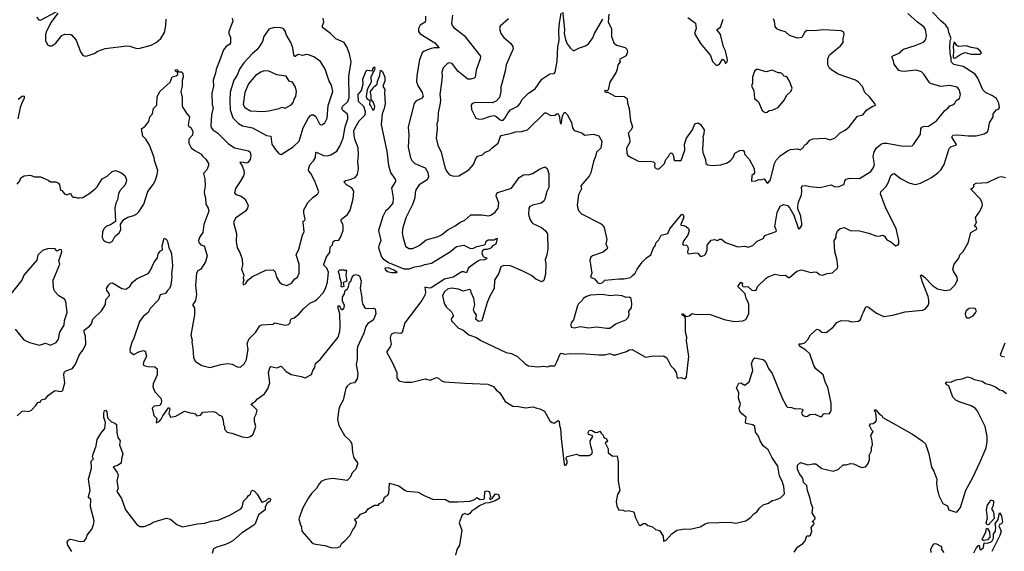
# Model space of a CAD drawing. Extents: x 1954678 to 2060275, y 904822 to 1016299.
# Tile 116 of 256: x 1999830 to 2009532, y 948416 to 953651. Entities that reach past the tile are written whole.
import ezdxf

# ---------------------------------------------------------------- set-up
doc = ezdxf.new("R2010")
doc.units = 0

msp = doc.modelspace()

# ---------------------------------------------------------------- linework, layer by layer
at = {"layer": '0CON20XD'}
for points in [[(1999994.3, 953674.3), (2000020, 953650), (2000035, 953646.9), (2000195, 953730.8)], [(2000205, 953714), (2000139.1, 953625), (2000095, 953536.2), (2000085.5, 953504.5), (2000083.1, 953445), (2000105, 953404), (2000125, 953394.2), (2000145, 953394.2), (2000185, 953420), (2000244.4, 953495.6), (2000275, 953508.8), (2000333.6, 953503.6), (2000345, 953497.5), (2000387.7, 953447.7), (2000430, 953335), (2000447.5, 953305), (2000463.6, 953293.6), (2000485, 953290), (2000565, 953317.5), (2000598.3, 953341.7), (2000671.7, 953368.3), (2000885, 953394.2), (2000915, 953390.6), (2000975, 953370.6), (2001005, 953368.6), (2001125, 953398.8), (2001174.1, 953425.9), (2001221.2, 953465), (2001258, 953525), (2001270.6, 953595), (2001272, 953655)], [(2003742, 953102), (2003738.3, 953038.3), (2003755.6, 952995), (2003795.6, 952935), (2003804.2, 952895), (2003788.8, 952875), (2003737.4, 952852.6), (2003716.9, 952825), (2003658.8, 952595), (2003663.8, 952515), (2003657.8, 952395), (2003682, 952292), (2003694.6, 952264.6), (2003725, 952233.5), (2003825, 952190.6), (2003852.8, 952145), (2003859.7, 952105), (2003844.4, 952075), (2003766.9, 952025), (2003734.4, 951975), (2003725.6, 951945), (2003722.9, 951897.1), (2003703.4, 951836.6), (2003638.1, 951705), (2003604.4, 951605), (2003598.1, 951555), (2003606.5, 951516.5), (2003630.7, 951420.7), (2003665, 951396.2), (2003705, 951398), (2003765, 951425.7), (2003835, 951484.3), (2003945, 951514), (2003985, 951530.8), (2004048.9, 951581.1), (2004120.2, 951619.8), (2004166.7, 951655), (2004215, 951675.7), (2004275, 951728.2), (2004385, 951730), (2004445, 951720), (2004473.3, 951725), (2004515, 951755.7), (2004544.5, 951795.5), (2004551.4, 951845), (2004525.7, 951915.7), (2004528.3, 951931.7), (2004541.7, 951948.3), (2004675, 951991.4), (2004753, 952097), (2004795, 952122.5), (2004815, 952127.5), (2004845, 952122.5), (2004883.8, 952135), (2004951.7, 952178.3), (2005005, 952203.3), (2005026.1, 952186.1), (2005043.6, 952133.6), (2005042.7, 951997.3), (2005025, 951958.8), (2005005, 951883.3), (2004993.8, 951865), (2004966.7, 951845), (2004885, 951825.6), (2004855, 951811.4), (2004846.5, 951795), (2004842.1, 951735), (2004855.5, 951685.5), (2004875, 951654.2), (2004885, 951644.4), (2004972, 951605), (2005012.2, 951572.2), (2005031.1, 951541.1), (2005033.2, 951395), (2005025.4, 951335), (2005006.2, 951285), (2005012.9, 951245), (2005010, 951145), (2004995, 951081.2), (2004975, 951068.8), (2004915.8, 951095.8), (2004872.4, 951132.4), (2004789.2, 951175), (2004665, 951228.5), (2004599.5, 951230.5), (2004571.3, 951218.7), (2004552.7, 951155), (2004508.9, 951085), (2004505.6, 951005), (2004462.6, 950927.4), (2004436.4, 950865), (2004385, 950683.8), (2004355, 950680), (2004325, 950697.5), (2004329.5, 950745), (2004307.9, 950775), (2004302.5, 950795), (2004314.6, 950845), (2004306.2, 950905), (2004278.8, 950965), (2004275.7, 950985), (2004265, 950993.3), (2004198.1, 950978.1), (2004155, 950997.3), (2004086.1, 951006.1), (2004045, 950998.2), (2004015, 950972.5), (2003995.4, 950935), (2004012.9, 950855), (2004033.3, 950823.3), (2004084.2, 950775), (2004103.8, 950735), (2004081.2, 950705), (2004086, 950685), (2004153.1, 950613.1), (2004195.3, 950595.3), (2004257, 950547), (2004331.7, 950521.7), (2004375, 950493.1), (2004625, 950374), (2004675, 950364), (2004735.7, 950335.7), (2004810.5, 950260.5), (2004845, 950243.8), (2004935, 950232.5), (2004995, 950238.8), (2005033.6, 950233.6), (2005055, 950241.2), (2005095, 950243.8), (2005105, 950250), (2005125, 950288), (2005155, 950361.2), (2005165, 950366.9), (2005196.8, 950356.8), (2005255, 950363.8), (2005305, 950359), (2005363.9, 950363.9), (2005535, 950352), (2005595, 950350.7), (2005645, 950364.7), (2005675, 950350), (2005705, 950349.5), (2005810, 950385), (2005835, 950400), (2005865, 950402.5), (2005995, 950326.2), (2006075, 950342), (2006135, 950336.2), (2006175, 950340), (2006205, 950322.5), (2006245, 950242.5), (2006275, 950212.5), (2006300, 950175), (2006307.5, 950125), (2006315, 950120), (2006345, 950127.5), (2006375, 950116.2), (2006391.7, 950118.3), (2006401.2, 950135), (2006422, 950335), (2006399.3, 950489.3), (2006402, 950525), (2006391.2, 950575), (2006392, 950705), (2006383.1, 950723.1), (2006355.7, 950745), (2006361.2, 950755), (2006368, 950755), (2006392.5, 950732.5), (2006405, 950728.6), (2006425, 950734.4), (2006455, 950757.3), (2006495, 950748.7), (2006609.9, 950749.9), (2006635, 950747.8), (2006785.7, 950695), (2006875, 950677.4), (2006954.3, 950685.7), (2006985, 950699.5), (2007015.5, 950754.5), (2007015.2, 950845.2), (2007009.2, 950869.2), (2006987.3, 950905), (2006979.6, 950949.6), (2006906.2, 951025), (2006935, 951066.2), (2006952.5, 951055), (2006950, 951035), (2006955, 951023.3), (2006975, 951018.8), (2007005, 951023.3), (2007045, 950988), (2007075, 950984.2), (2007090.8, 950995), (2007100, 951025), (2007185, 951106.2), (2007205, 951120), (2007275, 951146.2), (2007330.5, 951130.5), (2007375, 951136), (2007405, 951112.5), (2007415, 951112.5), (2007486.7, 951175), (2007535, 951189.2), (2007625, 951160), (2007665, 951168.8), (2007685, 951166.2), (2007711.7, 951141.7), (2007745, 951136.2), (2007785, 951151.2), (2007840.5, 951159.5), (2007886.8, 951203.2), (2007890, 951225), (2007883.1, 951295), (2007860.8, 951365), (2007856.7, 951475), (2007873.8, 951505), (2007873.8, 951535), (2007887.3, 951572.7), (2007914.1, 951595.9), (2007955, 951604), (2008013.4, 951573.4), (2008105, 951572), (2008197.3, 951547.3), (2008265, 951520.8), (2008299.5, 951520.5), (2008335, 951528.8), (2008349.7, 951519.7), (2008374.2, 951484.2), (2008413.6, 951463.6), (2008463, 951423), (2008486.4, 951433.6), (2008492.5, 951445), (2008493.3, 951475), (2008465.8, 951595.8), (2008365.7, 951795.7), (2008312.5, 951935), (2008314, 951955), (2008365.5, 952004.5), (2008390.7, 952049.3), (2008412.9, 952115), (2008435, 952134), (2008445, 952136.2), (2008514.5, 952084.5), (2008590, 952045), (2008655, 952028), (2008705, 952040.8), (2008765, 952070), (2008813.6, 952096.4), (2008877, 952143), (2008910, 952175), (2008940.6, 952225), (2008988.4, 952381.6), (2009006.6, 952403.4), (2009055.4, 952414.6), (2009059.4, 952420.6), (2009014, 952495), (2009025, 952513.3), (2009075, 952516), (2009176.1, 952506.1), (2009255, 952506.2), (2009335, 952526.7), (2009365, 952547.5), (2009376.1, 952573.9), (2009386.7, 952635), (2009422.5, 952695), (2009423.3, 952725), (2009455, 952763.3), (2009475, 952770), (2009483.8, 952785), (2009478.8, 952828.8), (2009453.8, 952875), (2009415, 952902.5), (2009345, 952934.2), (2009318.7, 952958.7), (2009272.3, 953075), (2009245, 953113.6), (2009125, 953190), (2009035, 953210.3), (2009011.8, 953231.8), (2009007, 953245), (2009009.5, 953275), (2009000.2, 953295), (2008995.6, 953375), (2008998.4, 953445), (2009007.7, 953465), (2008983.8, 953525), (2008979.3, 953565), (2008956.7, 953596.7), (2008905, 953638), (2008825, 953724.7)], [(2004645, 953660), (2004565, 953587.5), (2004556.4, 953563.6), (2004570, 953515), (2004600, 953475), (2004670, 953415), (2004687.9, 953387.9), (2004693.1, 953365), (2004622.7, 953205), (2004612.5, 953145), (2004569.5, 952985), (2004569.5, 952945), (2004559.2, 952885), (2004525, 952849.2), (2004485, 952832.2), (2004325, 952833.8), (2004287.5, 952825), (2004279.3, 952810.7), (2004280.8, 952765), (2004325, 952682.5), (2004355, 952670), (2004395, 952673.8), (2004467.7, 952702.3), (2004505, 952706), (2004525, 952698.8), (2004565, 952664.3), (2004585, 952658), (2004595, 952662.5), (2004615, 952684.3), (2004638.2, 952731.8), (2004665, 952762.5), (2004739.4, 952800.6), (2004761.9, 952825), (2004779.1, 952860.9), (2004842, 952928), (2004910.7, 952969.3), (2004975, 953064), (2005055, 953116.2), (2005095, 953120), (2005105, 953132.5), (2005126.3, 953243.7), (2005133.7, 953385), (2005144.8, 953445), (2005141, 953545), (2005148.3, 953615), (2005166.1, 953713.9)], [(2005175, 953770), (2005196.9, 953555), (2005195.5, 953515), (2005207.1, 953455), (2005225, 953413.3), (2005253.8, 953375), (2005285, 953348.8), (2005295, 953346.2), (2005346.4, 953373.6), (2005405, 953393.1), (2005435, 953414.4), (2005476.4, 953473.6), (2005494.8, 953515.2), (2005576.5, 953655)], [(2001923.3, 953665), (2001928.8, 953635), (2001890.6, 953535), (2001890.6, 953515), (2001905.7, 953475), (2001907.2, 953422.8), (2001898, 953405), (2001863.6, 953386.4), (2001838.6, 953355), (2001800, 953245), (2001764.2, 953165), (2001758.9, 953125), (2001737.5, 953055), (2001738.8, 952995), (2001722.7, 952925), (2001725.4, 952815), (2001736.2, 952783.8), (2001720.9, 952715), (2001714.3, 952605), (2001717.8, 952587.8), (2001734.2, 952565), (2001782.1, 952532.1), (2001885, 952433.1), (2001945, 952387.5), (2002085, 952358.6), (2002099.4, 952345), (2002108.1, 952315), (2002101.9, 952275), (2002076.8, 952243.2), (2002065, 952238.8), (2002015, 952248.2), (2002000, 952245), (2002022.7, 952212.7), (2002039.6, 952165), (2002040.9, 952135), (2002035.7, 952114.3), (2002002.7, 952057.3), (2001955, 951988.6), (2001947.1, 951947.1), (2001959.4, 951929.4), (2002011.7, 951911.7), (2002047.6, 951887.6), (2002082.5, 951825), (2002075, 951793.3), (2002055, 951766), (2001955, 951696), (2001935.8, 951654.2), (2001967.5, 951545), (2001964.3, 951465), (2001971.4, 951405), (2001996, 951365), (2002022, 951295), (2002023.8, 951235), (2002013.8, 951195), (2002037.5, 951135), (2002032.5, 951105), (2002040, 951085), (2002030, 951055), (2002035, 951040), (2002058.3, 951051.7), (2002077.5, 951085), (2002125, 951122.5), (2002255, 951183.8), (2002328.8, 951188.8), (2002346.8, 951166.8), (2002360.6, 951115), (2002390, 951065), (2002415, 951045.8), (2002463.6, 951033.6), (2002506.7, 951055), (2002540.5, 951099.5), (2002566.7, 951115), (2002583.8, 951155), (2002583, 951243), (2002553.8, 951335), (2002578.8, 951391.2), (2002615, 951527.5), (2002634, 951565), (2002622.5, 951655), (2002624.4, 951665.6), (2002638.8, 951675), (2002642.9, 951687.1), (2002628.8, 951745), (2002630.2, 951779.8), (2002671.9, 951855), (2002719.2, 951900.8), (2002766.2, 951935), (2002778.8, 951955), (2002738.8, 952061.2), (2002698.1, 952135), (2002678.7, 952158.7), (2002676.4, 952175), (2002688.2, 952221.8), (2002725, 952262), (2002744.2, 952295), (2002746.7, 952343.3), (2002755, 952346), (2002825, 952312.7), (2002859.7, 952310.3), (2002895, 952319.2), (2002954.4, 952355.6), (2002985, 952406.2), (2003015.8, 952484.2), (2003037.8, 952595), (2003062.9, 952675), (2003063.4, 952703.4), (2003055, 952722.9), (2003014.4, 952755), (2003003.1, 952775), (2003010.9, 952795), (2003062.9, 952845), (2003076, 952885), (2003071.6, 953095), (2003095.3, 953235.3), (2003080, 953315), (2003053.8, 953385), (2003025.8, 953425.8), (2002945, 953462.5), (2002892, 953515), (2002813.8, 953575), (2002813.8, 953595), (2002826.2, 953625), (2002820, 953665)], [(2003826.9, 953685), (2003829.6, 953645), (2003824.5, 953625.5), (2003775, 953596.9), (2003760, 953565), (2003760.6, 953535), (2003775, 953510), (2003921.5, 953421.5), (2003962.5, 953375), (2003915, 953374.5), (2003876.1, 953363.9), (2003815, 953339.4), (2003796.3, 953323.7), (2003768.9, 953255), (2003742, 953102)], [(2004095.7, 953695), (2004084.3, 953615), (2004092.4, 953592.4), (2004108, 953575), (2004208.6, 953495), (2004370, 953290), (2004367.5, 953265), (2004327.3, 953155), (2004317.5, 953085), (2004306.5, 953073.5), (2004275, 953064.4), (2004245, 953065.7), (2004146.9, 953145), (2004090, 953220), (2004065, 953226.7), (2004045, 953218.1), (2004003.8, 953176.2), (2003989.5, 953135), (2003993.5, 953095), (2003987, 953033), (2003968.2, 952915), (2003975.3, 952865), (2003972.1, 952827.9), (2003952.5, 952735), (2003950, 952655), (2003939.2, 952625), (2003944.3, 952575), (2003932.9, 952485), (2003948.6, 952415), (2003983.1, 952345), (2004022.9, 952185), (2004037.5, 952155), (2004065, 952123.8), (2004105, 952110), (2004155.7, 952114.3), (2004255, 952172.5), (2004300.5, 952225), (2004325, 952282.5), (2004344.7, 952305.3), (2004389.4, 952320.6), (2004417.5, 952345), (2004458.3, 952361.7), (2004485, 952390), (2004545, 952434), (2004562.9, 952495), (2004575, 952511.3), (2004675.6, 952535), (2004713.7, 952546.3), (2004775, 952549), (2004832.9, 952565), (2005005, 952734), (2005015, 952734), (2005065, 952706), (2005105, 952712), (2005125, 952726.2), (2005135, 952724), (2005145.6, 952705), (2005155, 952637.5), (2005165, 952623.3), (2005178.2, 952705), (2005194.2, 952735.8), (2005205, 952737.1), (2005225, 952717.1), (2005268.1, 952638.1), (2005277.9, 952585), (2005295, 952558.8), (2005367.6, 952537.6), (2005395, 952514.5), (2005485, 952523.1), (2005537.8, 952507.8), (2005565.8, 952455.8), (2005555.6, 952385), (2005512.6, 952347.4), (2005503.6, 952305), (2005483.5, 952255), (2005457.4, 952142.6), (2005440.7, 952109.3), (2005417.1, 952082.9), (2005357.5, 952015), (2005365.6, 951985), (2005335.7, 951925), (2005321.9, 951825), (2005331.4, 951775), (2005365, 951740), (2005560.4, 951640.4), (2005576.4, 951626.4), (2005587.9, 951605), (2005613.9, 951486.1), (2005607, 951443), (2005621.9, 951405), (2005620, 951395), (2005578.1, 951361.9), (2005472.5, 951325), (2005456.4, 951313.6), (2005446.4, 951283.6), (2005467.1, 951155), (2005454.2, 951115), (2005495, 951098.8), (2005525, 951058.9), (2005545, 951054.4)], [(2005545, 951054.4), (2005569.8, 951060.2), (2005595, 951086.7), (2005735, 951100), (2005782, 951098), (2005847, 951113), (2005869.5, 951130.5), (2005894.1, 951155.9), (2005913.8, 951195), (2005965, 951263.3), (2006006.7, 951305), (2006050, 951335), (2006073.8, 951405), (2006090, 951425), (2006102.7, 951457.3), (2006126.6, 951483.4), (2006150, 951530), (2006215, 951546.7), (2006237.6, 951592.4), (2006355, 951736.7), (2006368.8, 951728.8), (2006375.5, 951705), (2006342.9, 951635), (2006345, 951627.5), (2006375, 951624.4), (2006395.7, 951615), (2006420, 951595), (2006425.6, 951575), (2006415, 951527.5), (2006373, 951477), (2006362.5, 951445), (2006367.5, 951435), (2006398.9, 951428.9), (2006409.8, 951419.8), (2006417.9, 951395), (2006410.4, 951365), (2006415, 951349.2), (2006425, 951345.8), (2006485, 951356), (2006510.5, 951350.5), (2006539.5, 951319.5), (2006575, 951327.5), (2006590, 951345), (2006604, 951385), (2006605, 951430), (2006645, 951480), (2006675, 951486.7), (2006705, 951477.5), (2006725, 951490), (2006745, 951488.8), (2006786.1, 951456.1), (2006904.5, 951414.5), (2006975, 951420.6), (2007007.6, 951412.4), (2007055, 951426.2), (2007095, 951468.8), (2007155.7, 951495), (2007173.3, 951525), (2007284.4, 951565), (2007288.6, 951575), (2007269.2, 951615), (2007295, 951752.5), (2007324.4, 951815.6), (2007355, 951830), (2007395, 951822.5), (2007420, 951795), (2007458.8, 951725), (2007505, 951592.5), (2007516.4, 951593.6), (2007535.8, 951624.2), (2007537.1, 951655), (2007530.3, 951680.3), (2007525.4, 951715.4), (2007497.3, 951787.3), (2007495.8, 951814.2), (2007504.3, 951855), (2007532.3, 951927.7), (2007536.9, 951965), (2007532.5, 951997.5), (2007544.4, 952015.6), (2007575, 952019.5), (2007615, 952008.5), (2007715, 951997.5), (2007825, 952025.8), (2007863.9, 952003.9), (2007905, 952006.7), (2007955, 952032.5), (2007962, 952065), (2007975, 952078.8), (2008011.2, 952088.8), (2008105, 952085.8), (2008217.1, 952155), (2008244.4, 952195), (2008251.5, 952225), (2008239.6, 952305), (2008249.8, 952350.2), (2008272.6, 952387.4), (2008321.5, 952428.5), (2008345, 952436.4), (2008375, 952435.6), (2008535, 952405.8), (2008625, 952410), (2008638.3, 952421.7), (2008705.6, 952525), (2008710, 952575), (2008719.1, 952590.9), (2008735, 952599.5), (2008785, 952603.3), (2008864.4, 952655), (2008945, 952757.1), (2008975, 952778), (2008995, 952803.8), (2009025, 952813.8), (2009045, 952828.8), (2009057.5, 952855), (2009091.2, 952875), (2009100.8, 952915), (2009088, 952965), (2009066.7, 952985), (2008995, 953002.7), (2008905, 952993.5), (2008805, 953021.8), (2008790.5, 953035), (2008738.5, 953115), (2008715, 953136.5), (2008664.2, 953154.2), (2008545, 953141.9), (2008515, 953143.1), (2008491.7, 953151.7), (2008445, 953213.3), (2008441.2, 953245), (2008423.9, 953286.1), (2008432.5, 953295), (2008503.3, 953325), (2008521.3, 953348.7), (2008539.7, 953360.3), (2008655, 953395.8), (2008735, 953428.8), (2008758, 953455), (2008765.8, 953495), (2008754.3, 953555), (2008739.8, 953579.8), (2008675, 953628), (2008581.1, 953711.1)], [(2005633.8, 953703.8), (2005627.2, 953627.2), (2005661.4, 953565), (2005662.2, 953485), (2005684.5, 953424.5), (2005709.8, 953399.8), (2005797, 953377), (2005811.2, 953361.2), (2005820, 953335), (2005805.8, 953294.2), (2005745, 953262.5), (2005741.2, 953255), (2005746.2, 953235), (2005723.8, 953205), (2005718, 953165), (2005705.8, 953135), (2005644.5, 953035.5), (2005629.5, 952960.5), (2005619.3, 952950.7), (2005595, 952953.3), (2005590.8, 952945), (2005605, 952936.2), (2005625, 952937.5), (2005695, 952896.5), (2005785, 952895.3), (2005815.5, 952875), (2005820.2, 952830.2), (2005835.8, 952775.8), (2005850, 952655), (2005867.5, 952595), (2005854.6, 952565.4), (2005824.6, 952535), (2005838.6, 952485), (2005842, 952445), (2005807.5, 952385), (2005812, 952335), (2005823.8, 952315), (2005853.6, 952293.6), (2005927.7, 952257.7), (2005965, 952252.9), (2006045, 952259.2), (2006075, 952252.5), (2006086.9, 952236.9), (2006086, 952205), (2006091.7, 952191.7), (2006115, 952180), (2006135, 952186.7), (2006182.5, 952235), (2006195.6, 952275), (2006224.5, 952305), (2006235, 952330), (2006245, 952338.8), (2006255, 952337.5), (2006265, 952326.7), (2006276, 952295), (2006274, 952275), (2006282.5, 952265), (2006346.7, 952265), (2006382.5, 952365), (2006381.5, 952425), (2006400.6, 952485), (2006460, 952565), (2006483.6, 952626.4), (2006515, 952636.2), (2006537.3, 952617.3), (2006575.7, 952565), (2006572.7, 952527.3), (2006560, 952495), (2006563.8, 952473.8), (2006557.5, 952375), (2006562.1, 952342.1), (2006586.1, 952273.9), (2006590, 952235), (2006611.5, 952221.5), (2006653.8, 952216.2), (2006738.8, 952221.2), (2006800.3, 952239.7), (2006835.5, 952264.5), (2006860, 952295), (2006875, 952338), (2006925, 952364.2), (2006955.6, 952365.6), (2006968.8, 952355), (2006972.5, 952325), (2007018.6, 952278.6), (2007066, 952185), (2007070, 952135), (2007044, 952115), (2007041.7, 952061.7), (2007085, 952062.5), (2007113, 952077), (2007125, 952073.3), (2007165, 952082.5), (2007195, 952040), (2007205, 952043.3)], [(2006415, 953672.5), (2006490, 953615), (2006496.7, 953565), (2006477.5, 953515), (2006538.8, 953415), (2006637.3, 953297.3), (2006655, 953240), (2006693.9, 953203.9), (2006705, 953202.5)], [(2006705, 953202.5), (2006725, 953213.3), (2006755, 953262.5), (2006770.7, 953250.7), (2006785, 953220), (2006802.5, 953235), (2006803.3, 953255), (2006785.7, 953345), (2006764.2, 953385), (2006734.6, 953505), (2006700, 953555), (2006735, 953578.8), (2006761.2, 953655)], [(2007205, 952043.3), (2007227.5, 952075), (2007267.5, 952235), (2007285, 952268.8), (2007325.3, 952314.7), (2007364.2, 952335), (2007395, 952360.8), (2007425, 952373.8), (2007495, 952380), (2007525, 952370), (2007552.5, 952395), (2007562.5, 952415), (2007585, 952427.5), (2007616.1, 952463.9), (2007645, 952477.5), (2007765, 952482.5), (2007815, 952467.5), (2007865, 952486.7), (2007915, 952536), (2007965, 952564), (2008002.7, 952597.3), (2008085, 952700), (2008137.5, 952715), (2008177, 952763), (2008235, 952798.8), (2008260, 952805), (2008262.5, 952815), (2008205, 952890), (2008156.7, 952935), (2008133.2, 952993.2), (2008095, 953036.2), (2008065, 953054), (2007895, 953112.9), (2007875, 953127.5), (2007832.5, 953152.5), (2007808, 953175), (2007793.8, 953205), (2007792, 953265), (2007810.8, 953305), (2007918.8, 953395), (2007943.8, 953425), (2007943.8, 953465), (2007952.5, 953505), (2007949.3, 953529.3), (2007925, 953542.5), (2007755, 953550.8), (2007655, 953541.9), (2007585, 953544), (2007565, 953528.8), (2007535.6, 953474.4), (2007495, 953468), (2007415.4, 953495.4), (2007375, 953532.5), (2007325, 953543.3), (2007289.3, 953559.3), (2007274.2, 953584.2), (2007268.6, 953635), (2007258.9, 953658.9)], [(2002405, 952324.2), (2002525, 952397.5), (2002582.5, 952455), (2002622.1, 952585), (2002675, 952684.2), (2002695, 952708.6), (2002705, 952714.2), (2002725, 952712.9), (2002748.3, 952698.3), (2002782.5, 952625), (2002795, 952613.8), (2002815, 952618), (2002836.2, 952635), (2002859.5, 952680.5), (2002869.5, 952805), (2002915.6, 952944.4), (2002900.8, 953005), (2002878.1, 953045), (2002839.5, 953165), (2002795, 953238.6), (2002728.8, 953285), (2002675, 953303.5), (2002652.6, 953307.4), (2002615, 953298.6), (2002575, 953307.5), (2002545, 953287.1), (2002539.7, 953289.7), (2002531.5, 953305), (2002522.1, 953372.1), (2002502, 953425), (2002455.6, 953505), (2002445, 953540), (2002425, 953563.8), (2002398.3, 953571.7), (2002336.4, 953573.6), (2002285, 953557.5), (2002234.4, 953485.6), (2002223, 953437), (2002197.6, 953392.4), (2002166.9, 953353.1), (2002125, 953317.5), (2002037.7, 953225), (2001995.5, 953165), (2001972.2, 953105), (2001939.5, 953055), (2001905, 952936.7), (2001899.1, 952855), (2001904.7, 952764.7), (2001928.5, 952685), (2001985, 952630), (2002025.4, 952605.4), (2002125, 952584.4), (2002260.2, 952510.2), (2002303, 952503), (2002313.5, 952423.5), (2002346.7, 952375), (2002384.3, 952334.3), (2002405, 952324.2)], [(2009045, 953271.8), (2009105, 953312), (2009145, 953328.8), (2009205, 953311.1), (2009295, 953312), (2009307.5, 953325), (2009293.3, 953345), (2009265, 953365.7), (2009205, 953375.6), (2009155, 953391.9), (2009085, 953387.5), (2009065, 953398), (2009045, 953426.9), (2009035, 953425.7), (2009026.7, 953383.3), (2009031.1, 953345), (2009026.9, 953285), (2009030.8, 953275), (2009045, 953271.8)], [(1999805, 952032.5), (1999832.5, 952065), (1999842.5, 952095), (1999875, 952112.5), (1999935, 952120), (1999975, 952103.3), (2000035, 952103.3), (2000110.7, 952070.7), (2000135, 952052.5), (2000185, 952053.3), (2000210.7, 952040.7), (2000222.5, 952025), (2000231.7, 951971.7), (2000245, 951970), (2000270, 951935), (2000295, 951927.5), (2000331.7, 951941.7), (2000343, 951913), (2000353.3, 951903.3), (2000375, 951903.8), (2000405, 951893.3), (2000425, 951900), (2000445, 951897.5), (2000512.5, 951935), (2000575, 951986.7), (2000593.3, 952005), (2000643.8, 952085), (2000691.7, 952108.3), (2000740, 952155), (2000775, 952166), (2000825, 952146.7), (2000865.7, 952115.7), (2000881.2, 952075), (2000880, 952055), (2000867.5, 952025), (2000816.1, 951963.9), (2000804, 951935), (2000794.1, 951875.9), (2000778, 951845), (2000767.5, 951795), (2000773.3, 951665), (2000725, 951632), (2000685, 951616.2), (2000661.2, 951595), (2000645.6, 951564.4), (2000642.9, 951505), (2000655, 951481.2), (2000673, 951467), (2000715, 951452.5), (2000745, 951469.2), (2000768.8, 951515), (2000813.8, 951555), (2000825.8, 951585), (2000823.6, 951636.4), (2000857, 951683), (2000895, 951707.5), (2000955, 951721.2), (2000985, 951738), (2001002.4, 951757.6), (2001054.6, 951835.4), (2001090.9, 951959.1), (2001145, 952026.9), (2001167.9, 952072.1), (2001185, 952126.7), (2001189.5, 952165), (2001158.8, 952265), (2001156, 952295), (2001110, 952415), (2001073, 952473), (2001043.2, 952503.2), (2001030, 952575), (2001067.7, 952602.3), (2001102.7, 952647.3), (2001111.2, 952695), (2001138, 952725), (2001148.8, 952775), (2001180, 952810), (2001184.2, 952895), (2001215, 952946), (2001312.5, 953035), (2001332.6, 953087.4), (2001372, 953098), (2001388.3, 953111.7), (2001383.3, 953133.3), (2001363.8, 953143.8), (2001365, 953156), (2001380, 953160), (2001395, 953137.5), (2001425, 953136.7), (2001437.5, 953125), (2001440.7, 953089.3), (2001429.2, 953050.8), (2001430, 952995), (2001419.2, 952945), (2001430, 952885), (2001432.2, 952795), (2001479.7, 952719.7), (2001502.5, 952695), (2001488.8, 952615), (2001495, 952602.5), (2001520, 952585), (2001535.8, 952545), (2001534, 952515), (2001495.8, 952475), (2001497.5, 952435), (2001520.3, 952390.3), (2001555, 952362.5), (2001615, 952330), (2001635, 952303.3), (2001665, 952278.8), (2001690, 952235), (2001690, 952215), (2001675, 952172.5), (2001642.5, 952135), (2001653.3, 952085), (2001658, 952015), (2001646, 951955), (2001649.5, 951929.5), (2001660, 951895), (2001664.5, 951834.5), (2001685.7, 951795), (2001692.2, 951765), (2001644.3, 951635), (2001634.2, 951555), (2001605, 951512.5), (2001592, 951475), (2001596.4, 951456.4), (2001613.6, 951433.6), (2001645, 951423.8), (2001650.8, 951415), (2001678, 951325), (2001659.2, 951265), (2001615, 951192.5), (2001585, 951176.2), (2001571.9, 951155), (2001563.3, 951035), (2001572.3, 950945), (2001563.3, 950885), (2001535.8, 950845), (2001535.8, 950835), (2001552.4, 950812.4), (2001552.2, 950745), (2001515.6, 950545), (2001528.1, 950495), (2001525.6, 950475), (2001537.1, 950415), (2001541.9, 950325), (2001557.7, 950287.7), (2001582, 950272), (2001625, 950246.7), (2001705, 950227.1), (2001816.1, 950256.1), (2001875, 950264.2), (2001925, 950260), (2001971.2, 950231.2), (2002005, 950230), (2002045, 950266.7), (2002065.8, 950305), (2002080, 950405), (2002072.3, 950457.7), (2002089.2, 950505), (2002155, 950569.4), (2002195, 950635.4), (2002215, 950646.6), (2002325, 950654), (2002345, 950666), (2002445, 950644), (2002479.7, 950650.3), (2002493.8, 950665), (2002497.3, 950692.7), (2002505, 950703.8), (2002534.4, 950715.6), (2002580.3, 950749.7), (2002627.5, 950805), (2002689.7, 950860.3), (2002735, 950880.6), (2002760.2, 950899.8), (2002821.9, 950965), (2002847.2, 951012.8), (2002863.1, 951065), (2002871.5, 951165), (2002855, 951202.5), (2002826.9, 951235), (2002827.5, 951245), (2002854.4, 951315), (2002885, 951358), (2002888.5, 951411.5), (2002911.1, 951435), (2002920, 951465), (2002936.2, 951475), (2002975, 951481.2), (2002992.1, 951505), (2003016.8, 951575), (2003018.8, 951615), (2003015, 951638.8), (2002995.7, 951675), (2002999.2, 951685), (2003058.7, 951731.3), (2003084.6, 951775), (2003115, 951886.2), (2003121.4, 951961.4), (2003102.2, 951995), (2003050, 952025), (2003023.3, 952055), (2003041.7, 952068.3), (2003085, 952077.3), (2003135, 952098.2), (2003157.8, 952125), (2003169.3, 952185), (2003161.7, 952255), (2003168.5, 952321.5), (2003165, 952388.8), (2003133.4, 952475), (2003124, 952515), (2003123.9, 952555), (2003134.3, 952585.7), (2003175.5, 952655), (2003232.9, 952715), (2003237.5, 952745), (2003220.4, 952795), (2003168.9, 952845), (2003163.9, 952915), (2003197.5, 952955), (2003213.1, 953015), (2003211.5, 953065), (2003245, 953147.5), (2003255, 953152.5), (2003305, 953147.5), (2003314.1, 953175.9), (2003326.2, 953185), (2003330, 953175), (2003325, 953161.2), (2003288.5, 953085), (2003292.5, 953035), (2003255.2, 952965), (2003244.2, 952895), (2003250.2, 952875), (2003278.7, 952855), (2003276.6, 952816.6), (2003290.4, 952800.4), (2003305, 952765.9), (2003315, 952760), (2003324.8, 952775.2), (2003327.9, 952795), (2003312.3, 952842.3), (2003292.1, 952865), (2003294, 952905), (2003286.5, 952935), (2003287.1, 952945), (2003312.7, 952977.3)], [(2002225, 952745.4), (2002285, 952753.8), (2002385, 952775.5), (2002415, 952789.4), (2002445, 952780), (2002505, 952814), (2002524.2, 952835), (2002533.3, 952866.7), (2002550.8, 952895), (2002557.5, 952945), (2002547.3, 952987.3), (2002518, 953035), (2002485, 953046.5), (2002455, 953095.6), (2002365, 953108.1), (2002285, 953144.4), (2002235, 953146.4), (2002204.7, 953135.3), (2002155, 953100.5), (2002085, 953020), (2002047.3, 952935), (2002031.5, 952815), (2002046.9, 952785), (2002105, 952752.1), (2002225, 952745.4)], [(2003312.7, 952977.3), (2003315, 952986.1), (2003353.3, 953016.7), (2003356.2, 953045), (2003379.6, 953100.4), (2003385, 953152.5), (2003405, 953140), (2003426.4, 953086.4), (2003426.7, 953045), (2003406.7, 952995), (2003426.7, 952965), (2003424.1, 952925.9), (2003432.2, 952825), (2003422.5, 952775), (2003401.5, 952725), (2003392.1, 952615), (2003447.8, 952355), (2003462.5, 952215), (2003485, 952146), (2003534.3, 952075), (2003531.3, 952058.7), (2003492.9, 951995), (2003509.6, 951895), (2003505.4, 951845), (2003458.9, 951785), (2003435.4, 951764.6), (2003407.5, 951712.5), (2003365.7, 951575), (2003387.1, 951475), (2003367.1, 951425), (2003365.6, 951405), (2003395.4, 951315), (2003412.9, 951295), (2003465, 951259.3), (2003615, 951195.8), (2003667.6, 951197.6), (2003722.6, 951217.4), (2003785, 951225.5), (2003820.7, 951239.3), (2003887.3, 951252.7), (2004075, 951367.5), (2004132.6, 951417.4), (2004205, 951432), (2004265, 951402), (2004295, 951398.1), (2004335, 951417.1), (2004408.6, 951435), (2004418.1, 951445), (2004425, 951471.2), (2004445, 951484), (2004506.7, 951483.3), (2004525, 951497.5), (2004535.8, 951495), (2004520.2, 951439.8), (2004488.8, 951425), (2004474, 951405), (2004456.2, 951393.8), (2004435, 951387.3), (2004405, 951388.6), (2004388.9, 951375), (2004384.7, 951354.7), (2004395, 951326.2), (2004405, 951313.3), (2004432.5, 951305), (2004430, 951295), (2004410, 951285), (2004365, 951282.5), (2004345, 951274.3), (2004251.8, 951208.2), (2004233, 951157), (2004205, 951168.1), (2004185, 951168.2), (2004102.5, 951115), (2004016.2, 951095), (2003885, 951011.8), (2003865, 951008.1), (2003823.3, 951016.7), (2003827.3, 950965), (2003821.5, 950938.5), (2003791.4, 950885), (2003623.3, 950666.7), (2003600, 950570), (2003585, 950560), (2003524.2, 950565.8), (2003495, 950553.3), (2003484.2, 950535.8), (2003480, 950515), (2003491.2, 950455), (2003480.5, 950429.5), (2003446.7, 950385), (2003446.2, 950375), (2003499.8, 950279.8), (2003547.5, 950175), (2003546, 950125), (2003565.6, 950095.6), (2003625, 950080.7), (2003695, 950080), (2003825, 950113.6), (2003875, 950100.7), (2003937.3, 950127.3), (2003955, 950121.4), (2003986.7, 950095), (2004015, 950085.8), (2004215, 950070.4), (2004443, 950063), (2004499.6, 950039.6), (2004525, 950006), (2004560.8, 949975), (2004615, 949891.2), (2004672.5, 949855), (2004690, 949845), (2004745, 949841.1), (2004813, 949827), (2004889.5, 949839.5), (2004924.3, 949824.3), (2004955, 949820), (2005000, 949795), (2005055, 949701.2), (2005075, 949683.3), (2005095, 949677.5), (2005135, 949704), (2005145, 949696), (2005148.7, 949655), (2005160.2, 949625), (2005165.2, 949525), (2005193.8, 949275), (2005202.2, 949262.2), (2005215, 949267.3), (2005225.3, 949285), (2005224.5, 949304.5), (2005214, 949325), (2005217.1, 949342.9), (2005225, 949350), (2005315, 949371.2), (2005345, 949358), (2005439.7, 949360.3), (2005455, 949364.2), (2005466, 949375), (2005472.9, 949395), (2005453.3, 949465), (2005452.5, 949505), (2005477.5, 949545), (2005470, 949555), (2005433.3, 949565), (2005430, 949585), (2005442.5, 949605), (2005465, 949609.4), (2005505, 949586.7), (2005525, 949587.5), (2005545, 949600), (2005559.3, 949579.3), (2005578.3, 949558.3), (2005587, 949537), (2005610, 949525), (2005622.5, 949505), (2005615, 949492.5), (2005600, 949485), (2005630, 949425), (2005627.5, 949385), (2005675, 949354), (2005716.1, 949356.1), (2005728.1, 949295), (2005725.6, 949105), (2005742.5, 949015), (2005721.2, 948975), (2005706.7, 948905), (2005712.5, 948865), (2005735, 948820), (2005765, 948823.3), (2005795, 948812.5), (2005825, 948816), (2005880, 948805), (2005896.7, 948745), (2005934.3, 948674.3), (2005945, 948670), (2005975, 948690), (2005995, 948690), (2006019.3, 948669.3), (2006065, 948656.7), (2006095, 948630), (2006135, 948621.2), (2006169.4, 948565), (2006175, 948516.7), (2006200, 948525), (2006255, 948587.5), (2006305, 948623.3), (2006385, 948636.2), (2006435, 948633.8), (2006533.6, 948656.4), (2006583.8, 948685), (2006615, 948695.2), (2006825, 948702.2), (2006885, 948694.5), (2006985, 948715.5), (2007031.3, 948748.7), (2007062.5, 948785), (2007092.7, 948805), (2007118.1, 948841.9), (2007156.7, 948873.3), (2007209.1, 948890.9), (2007243.4, 948916.6), (2007277.3, 948922.7), (2007325, 948942), (2007365, 948983.3), (2007359.5, 949055), (2007343.5, 949105), (2007316.1, 949155), (2007301.5, 949255), (2007241.8, 949341.8), (2007205.5, 949415), (2007155.3, 949455.3), (2007125, 949503.5), (2007110.4, 949550.4), (2007080, 949590), (2007073.6, 949645), (2007055, 949661.6), (2006986, 949675), (2006981.4, 949685), (2006987.7, 949737.7), (2006945, 949768), (2006926.7, 949795), (2006920.8, 949825), (2006931.8, 949865), (2006912.1, 949925), (2006916.7, 949975), (2006893.3, 950025), (2006917.5, 950072.5), (2006936.2, 950076.2), (2006975, 950053.3), (2007017.5, 950085), (2007054, 950195), (2007041.2, 950265), (2007060, 950310), (2007075, 950322), (2007155, 950303.8), (2007178.8, 950285), (2007206.8, 950216.8), (2007245, 950166.7), (2007341.5, 949925), (2007386.7, 949845), (2007395, 949836.7), (2007435, 949832.9), (2007475, 949820), (2007515, 949823.3), (2007542.5, 949815), (2007547.5, 949805), (2007532.5, 949775), (2007536.7, 949765), (2007545, 949753.8), (2007575, 949744), (2007593.9, 949746.1), (2007615, 949762.5), (2007665, 949766.7), (2007714.2, 949744.2), (2007735, 949743.3), (2007746.7, 949765), (2007757.7, 949772.3), (2007805, 949769.2), (2007820, 949785), (2007826.9, 949805), (2007824.4, 949875), (2007791.7, 950031.7), (2007770, 950075), (2007748.1, 950155), (2007675, 950212.9), (2007654.4, 950245), (2007615, 950360), (2007577.3, 950397.3), (2007513.3, 950435), (2007511.7, 950458.3), (2007535, 950457.5), (2007565, 950467.5), (2007595, 950502.5), (2007622.3, 950547.7), (2007685, 950603.3), (2007708.3, 950598.3), (2007735, 950573.8), (2007775, 950571.2), (2007845, 950623.3), (2007882.7, 950667.3), (2007925, 950690), (2007996.1, 950686.1), (2008025, 950676.7), (2008095, 950683.3), (2008115, 950697.5), (2008130, 950745), (2008145, 950770), (2008163.9, 950816.1), (2008175, 950827.5), (2008195, 950821.2), (2008271.4, 950761.4), (2008345, 950728.6), (2008435, 950740), (2008555, 950774.3), (2008725, 950790), (2008751.4, 950798.6), (2008780, 950835), (2008787.1, 950855), (2008787.5, 950885), (2008780, 950925), (2008726, 951065), (2008707.5, 951132.5), (2008715, 951136.7), (2008745, 951116), (2008825, 951034), (2008875, 951001.4), (2008945, 950983.1), (2008998, 950992), (2009044.2, 951035), (2009070, 951085), (2009068.8, 951115), (2009030.8, 951175), (2009025.6, 951195.6), (2009038, 951245), (2009085, 951301.8), (2009094, 951336), (2009125, 951367.5), (2009176.9, 951455), (2009203.3, 951556.7), (2009261.7, 951588.3), (2009256.4, 951606.4), (2009238.3, 951618.3), (2009256.7, 951655), (2009247, 951703), (2009295, 951767.5), (2009316, 951825), (2009313.6, 951846.4), (2009297.1, 951885), (2009205, 951980), (2009205, 951990), (2009215, 951990), (2009230, 952005), (2009233, 952027), (2009255, 952042.5), (2009365, 952046.2), (2009475, 952098.8), (2009505, 952106.7), (2009545, 952097.5)], [(2007175, 952738), (2007195, 952740), (2007215, 952757.5), (2007245, 952760), (2007305, 952786.7), (2007367.3, 952862.7), (2007386.7, 952905), (2007430, 952945), (2007442.5, 952975), (2007416.2, 953045), (2007395, 953077.5), (2007380.7, 953090.7), (2007360, 953095), (2007350, 953115), (2007326.4, 953126.4), (2007305, 953126.7), (2007245, 953152.5), (2007185, 953138.6), (2007095, 953162), (2007071.2, 953145), (2007049.2, 953085), (2007050, 953025), (2007040.8, 952995), (2007064, 952955), (2007070, 952875), (2007111.2, 952841.2), (2007147.5, 952755), (2007175, 952738)], [(1999815, 952868.8), (1999855, 952897.5), (1999865, 952902.5), (1999875, 952897.5), (1999873.3, 952875), (1999856.2, 952845), (1999836, 952785), (1999810.8, 952675)], [(2000518.3, 950631.7), (2000538.6, 950655), (2000549.7, 950700.3), (2000636.4, 950783.6), (2000675.7, 950845), (2000680, 950895), (2000715.6, 950935), (2000710, 950955), (2000690, 950985), (2000686.2, 951005), (2000704, 951035), (2000726, 951055), (2000745, 951060.8), (2000835, 951004.5), (2000874.1, 950995.9), (2000915, 951023.8), (2000943, 951067), (2000988.3, 951101.7), (2001095, 951150), (2001115, 951178.8), (2001155, 951263.8), (2001188.8, 951305), (2001193.8, 951345), (2001216.7, 951373.3), (2001236.2, 951385), (2001234, 951425), (2001255, 951500), (2001275, 951486.7), (2001286.7, 951465), (2001303.3, 951395), (2001313.6, 951383.6), (2001326, 951345), (2001336.9, 951226.9), (2001325.7, 951145), (2001328.1, 951118.1), (2001318.8, 951035), (2001307.3, 951002.7), (2001285, 950983.3), (2001265.5, 950954.5), (2001215, 950942.5), (2001198.5, 950891.5), (2001115, 950805.6), (2001095, 950767.8), (2001045, 950729.4), (2001010.6, 950679.4), (2000951.2, 950505), (2000933.8, 950475), (2000913.6, 950403.6), (2000917.5, 950377.5), (2000955, 950353.3), (2001005, 950380.8), (2001045, 950392.2), (2001065, 950388), (2001078.3, 950338.3), (2001048.8, 950275), (2001046.4, 950256.4), (2001053.3, 950245), (2001094.1, 950234.1), (2001162.7, 950232.7), (2001184.2, 950214.2), (2001185.6, 950155), (2001146, 950065), (2001141.2, 950035), (2001161.2, 949985), (2001220, 949925), (2001226.7, 949895), (2001223.9, 949876.1), (2001209.3, 949850.7), (2001187, 949847), (2001154.1, 949845.9), (2001133.8, 949825), (2001153, 949753), (2001180, 949725), (2001175, 949680), (2001205, 949694.4), (2001225, 949718), (2001238.8, 949751.2), (2001295, 949830), (2001305, 949830), (2001310, 949815), (2001300, 949775), (2001317, 949737), (2001370, 949745), (2001455, 949796.7), (2001508.3, 949778.3), (2001537, 949777), (2001558.3, 949768.3), (2001575, 949750), (2001610, 949755), (2001633, 949787), (2001735, 949792.5), (2001765, 949782.5), (2001785, 949762.5), (2001822.5, 949745), (2001836.4, 949706.4), (2001837.5, 949665), (2001847.5, 949645), (2001848.3, 949618.3), (2001875, 949587.5), (2001918.8, 949578.8), (2002022.1, 949542.1), (2002075, 949535.6), (2002105, 949545.8), (2002130.7, 949569.3), (2002155.7, 949645), (2002144, 949695), (2002143.8, 949735), (2002160, 949765), (2002170, 949805), (2002125, 949850), (2002110, 949855), (2002122.5, 949875), (2002152.5, 949895), (2002172.3, 949917.7), (2002242, 949968), (2002276.2, 950016.2), (2002294, 950075), (2002283, 950177), (2002296.1, 950223.9), (2002305, 950236.2), (2002365, 950221.2), (2002405, 950238.8), (2002455, 950185.8), (2002505, 950158), (2002605, 950138.8), (2002643.9, 950123.9), (2002705, 950156.2), (2002718.9, 950195), (2002738.9, 950225), (2002743.5, 950266.5), (2002791.9, 950305), (2002966.5, 950525), (2002985.5, 950585), (2002987.3, 950625), (2002983.9, 950755), (2002965.8, 950824.2), (2002975, 950835.8), (2002985, 950829.2), (2002993.9, 950803.9), (2003005, 950796.1), (2003015, 950796.7), (2003028.1, 950811.9), (2003029, 950839), (2003010.5, 950875), (2003012, 950918), (2003030.4, 950949.6), (2003038, 950985), (2003058.8, 951001.2), (2003071.2, 951018.8), (2003080, 951065), (2003092.9, 951077.1), (2003105, 951113.8), (2003123.6, 951136.4), (2003145, 951142.5), (2003179.5, 951129.5), (2003194, 951075), (2003186.1, 951006.1), (2003200.8, 950915), (2003200, 950885), (2003211.2, 950845), (2003231.2, 950815), (2003245, 950807.1), (2003315, 950810.8), (2003334, 950804), (2003340, 950755), (2003320.8, 950705), (2003301.4, 950685), (2003260.7, 950659.3), (2003239.3, 950630.7), (2003221.5, 950565), (2003159.8, 950430.2), (2003154.6, 950405), (2003156.2, 950305), (2003146.9, 950255), (2003162, 950165), (2003155.8, 950114.2), (2003130, 950075), (2003085, 950068), (2003055, 950043.3), (2003045, 950022.5), (2003018.2, 949905), (2002984.7, 949845.3), (2002975.5, 949815), (2002961.8, 949715), (2002973.4, 949653.4), (2003029.2, 949555), (2003086, 949505), (2003103.8, 949475), (2003109.3, 949389.3), (2003121.2, 949335), (2003158.3, 949288.3), (2003160, 949275), (2003143.3, 949225), (2003105, 949187.5), (2003085, 949142.5), (2003055, 949113.3), (2002915, 949132.5), (2002845, 949124), (2002805, 949106), (2002780.3, 949079.7), (2002755, 949033.8), (2002706.2, 948985), (2002675, 948943.3), (2002620, 948845), (2002581.2, 948735), (2002592, 948685), (2002606.9, 948655), (2002609.2, 948615), (2002700.3, 948510.3), (2002723, 948493), (2002745, 948486), (2002837, 948473), (2002905, 948451.2), (2002965, 948452.9), (2002986.7, 948463.3), (2003005, 948496), (2003035, 948517.5), (2003086.2, 948575), (2003111.7, 948628.3), (2003132.5, 948655), (2003147.5, 948695), (2003147.5, 948705), (2003132.5, 948725), (2003134.1, 948735.9), (2003163, 948747), (2003189.3, 948780.7), (2003239.3, 948800.7), (2003262.5, 948835), (2003325, 948870), (2003365, 948870), (2003375, 948887.5), (2003411.2, 948905), (2003425, 948950), (2003452.5, 948965), (2003467.5, 948985), (2003473, 949087), (2003565, 949062), (2003625, 949016.7), (2003645, 949008.8), (2003755, 948996.7), (2003813.8, 948963.8), (2003899, 948929), (2004025, 948925.6), (2004065, 948903.9), (2004147.3, 948902.7), (2004265, 948910.2), (2004313.2, 948926.8), (2004335, 948945.6), (2004366.4, 948926.4), (2004401.7, 948928.3), (2004411.2, 948935), (2004412.9, 949005), (2004435, 949012.5), (2004453.3, 949005), (2004459.6, 948995), (2004470.6, 948955), (2004460, 948935), (2004465, 948927.5), (2004485, 948936.2), (2004515, 948978.8), (2004525, 948983.3), (2004547.5, 948975), (2004556.1, 948943.9), (2004553.3, 948935), (2004515, 948912.5), (2004455, 948891.8), (2004415, 948890.4), (2004360.6, 948865), (2004315, 948829.2), (2004286, 948815), (2004265, 948788), (2004245, 948775.7), (2004215, 948787.5), (2004190.5, 948775), (2004160.9, 948695), (2004187.1, 948625), (2004164.1, 948475.9), (2004135.8, 948435), (2004125, 948376.7)], [(2000024.1, 950444.1), (2000085, 950464), (2000135, 950444.4), (2000187.6, 950472.4), (2000212.9, 950505), (2000226.9, 950575), (2000266.6, 950643.4), (2000272.2, 950687.8), (2000296.4, 950766.4), (2000285.6, 950875.6), (2000269.7, 950899.7), (2000215, 950932), (2000176, 950975), (2000166, 950995), (2000159.2, 951055), (2000160.8, 951085), (2000224, 951245), (2000216, 951275), (2000246.7, 951365), (2000243, 951383), (2000223.8, 951386.2), (2000195, 951372.5), (2000180, 951395), (2000155, 951396.7), (2000105, 951393.3), (2000053.6, 951376.4), (2000009.3, 951330.7), (1999998.8, 951281.2), (1999870, 951135), (1999851.2, 951085), (1999731.2, 950938.8)], [(2003495, 951160), (2003545, 951161.2), (2003548.8, 951165), (2003515, 951185.6), (2003465, 951208.2), (2003428.8, 951205), (2003435, 951186.7), (2003455, 951172), (2003495, 951160)], [(2003005.9, 951015.9), (2002998, 951025), (2003002, 951055), (2002985, 951107.5), (2002981.7, 951141.7), (2002970.8, 951165), (2002972, 951175), (2002985, 951186), (2003025, 951187.5), (2003035, 951182.5), (2003045, 951186.7), (2003051.7, 951181.7), (2003042.5, 951135), (2003053.3, 951075), (2003018.3, 951061.7), (2003025, 951022.9), (2003005.9, 951015.9)], [(2005615, 950612.5), (2005645, 950614), (2005705, 950655.6), (2005801.2, 950695), (2005825, 950718), (2005835.5, 950745), (2005830.7, 950779.3), (2005858.6, 950815), (2005862.7, 950852.7), (2005855.5, 950905.5), (2005837.7, 950917.7), (2005805, 950916.5), (2005765, 950930.4), (2005705, 950937.5), (2005655, 950932), (2005565, 950943.1), (2005453.4, 950936.6), (2005414.4, 950925.6), (2005383.3, 950905), (2005373, 950887), (2005335, 950852.5), (2005326.1, 950833.9), (2005286.7, 950695), (2005262.5, 950665), (2005259.4, 950645), (2005264.5, 950624.5), (2005292.7, 950617.3), (2005355, 950628), (2005435, 950617.5), (2005515, 950626.9), (2005615, 950612.5)], [(2009185, 950713.3), (2009223.9, 950736.1), (2009246.7, 950765), (2009256.7, 950785), (2009245, 950807.5), (2009225, 950811.2), (2009185, 950806.2), (2009156.4, 950783.6), (2009146.7, 950755), (2009153.3, 950725), (2009165, 950713.3), (2009185, 950713.3)], [(1999805, 949751.2), (1999855, 949796), (1999875, 949800), (1999915, 949793.3), (1999945, 949806.2), (1999989.1, 949850.9), (2000007.5, 949882.5), (2000030, 949885), (2000041.2, 949908.8), (2000083, 949917), (2000115, 949953.3), (2000173.9, 949996.1), (2000185, 950000), (2000225, 949990), (2000245, 949993.3), (2000255, 950002.5), (2000275.8, 950075), (2000264.3, 950155), (2000267.5, 950175), (2000285, 950192.5), (2000350, 950215), (2000381.2, 950258.8), (2000420, 950355), (2000455, 950400), (2000480, 950455), (2000478.6, 950535), (2000464.1, 950574.1), (2000466.2, 950595), (2000518.3, 950631.7)], [(1999784.6, 950604.6), (1999869.1, 950499.1), (1999925, 950471.4), (2000024.1, 950444.1)], [(2009535, 950328), (2009505, 950333.3), (2009494, 950355), (2009540.3, 950469.7)], [(2007462.3, 948407.7), (2007495, 948456.7), (2007547.7, 948492.3), (2007570.7, 948519.3), (2007585, 948567.5), (2007613, 948567), (2007622.5, 948575), (2007636.7, 948615), (2007628.3, 948651.7), (2007657, 948687), (2007655, 948700), (2007640, 948705), (2007667.5, 948735), (2007667, 948747), (2007640, 948795), (2007646.2, 948845), (2007628.8, 948885), (2007620, 948935), (2007593.8, 949015), (2007586.2, 949065), (2007554, 949094), (2007548, 949135), (2007515, 949180), (2007493.8, 949225), (2007492.5, 949265), (2007525, 949290), (2007595, 949268.8), (2007645, 949277.5), (2007675, 949275.8), (2007735, 949230), (2007845, 949206.2), (2007895, 949222), (2007945, 949267.5), (2007975, 949266.7), (2008015, 949280), (2008046.4, 949276.4), (2008125, 949242.5), (2008165, 949247.5), (2008186.7, 949275), (2008203, 949317), (2008203, 949343), (2008200.7, 949359.3), (2008222.5, 949405), (2008223.6, 949436.4), (2008232.5, 949465), (2008230, 949505), (2008216.7, 949555), (2008240, 949595), (2008225, 949610), (2008202.5, 949655), (2008215, 949672.5), (2008240, 949675), (2008266, 949694), (2008272, 949715), (2008267.5, 949775), (2008253.3, 949805), (2008255, 949810), (2008265, 949807.5), (2008298.8, 949768.8), (2008325, 949752.5), (2008335, 949733.3), (2008628.7, 949568.7), (2008722.5, 949505), (2008755, 949472.5), (2008787, 949377), (2008813.8, 949245), (2008836.2, 949205), (2008866.4, 949126.4), (2008863.9, 949086.1), (2008870, 949035), (2008886.7, 948965), (2008926.1, 948886.1), (2008971.2, 948865), (2008985.8, 948825.8), (2009045, 948803.3), (2009065, 948802.5), (2009101.7, 948848.3), (2009151.3, 949018.7), (2009218, 949135), (2009295, 949296.2), (2009354.4, 949435), (2009364.4, 949495), (2009363.1, 949545), (2009344.4, 949645), (2009265, 949802), (2009245, 949824.3), (2009205, 949846.9), (2009087, 949887), (2009053.3, 949905), (2009023.3, 949935), (2008986.2, 950046.2), (2008965, 950056.7), (2008952.5, 950075), (2008965, 950083.3), (2009005, 950080), (2009054.2, 950105.8), (2009115, 950114), (2009170, 950135), (2009205.6, 950125.6), (2009235, 950106.2), (2009315, 950090), (2009345, 950066.7), (2009385, 950058.8), (2009445.9, 950035.9), (2009485, 950007.5), (2009515, 950000), (2009555, 949970)], [(2000343.7, 948413.7), (2000302.9, 948475), (2000298.8, 948505), (2000303.3, 948515), (2000315, 948528.8), (2000335, 948535.8), (2000425, 948512), (2000465, 948516.7), (2000485, 948542.5), (2000496.2, 948575), (2000539.4, 948635), (2000557.3, 948675), (2000563.8, 948715), (2000527.5, 948855), (2000529.6, 948925), (2000508.6, 948945), (2000506.2, 948955), (2000524.6, 949015.4), (2000509.1, 949125), (2000538.2, 949235), (2000534.2, 949305), (2000557.5, 949325), (2000548.8, 949345), (2000555, 949373.3), (2000583.3, 949455), (2000594.3, 949515.7), (2000630, 949575), (2000669.2, 949625), (2000674.5, 949685), (2000660, 949735), (2000658.8, 949775), (2000665, 949803.8), (2000675, 949806.2), (2000690, 949790), (2000695, 949731.2), (2000735, 949692), (2000768.3, 949678.3), (2000782.5, 949665), (2000788, 949585), (2000798, 949535), (2000819.4, 949505), (2000814, 949465), (2000847.1, 949375), (2000833.8, 949325), (2000831.2, 949285), (2000795, 949260.6), (2000751.7, 949248.3), (2000790.9, 949190.9), (2000800, 949165), (2000787.5, 949105), (2000799.5, 949035), (2000787.1, 949005), (2000834.5, 948935), (2000873.2, 948823.2), (2000985, 948678.8), (2001015, 948658.8), (2001055, 948660.8), (2001115, 948682.5), (2001145, 948703.3), (2001275, 948742.5), (2001315, 948732.5), (2001379.1, 948679.1), (2001435, 948655.5), (2001582.5, 948685), (2001655, 948692.2), (2001715, 948711.5), (2001785, 948721.8), (2001899.3, 948770.7), (2002010, 948835), (2002020.5, 948849.5), (2002035, 948908.8), (2002072.5, 948945), (2002083.3, 948965), (2002102.5, 948977.5), (2002110, 949005), (2002125, 949016.7), (2002145, 949007.5), (2002169.7, 948979.7), (2002215, 948900), (2002255, 948912.5), (2002285, 948940), (2002296.4, 948936.4), (2002302.5, 948925), (2002299.3, 948910.7), (2002263.8, 948886.2), (2002248.3, 948851.7), (2002250, 948825), (2002183.8, 948775), (2002148.8, 948685), (2002137.3, 948672.7), (2002015.4, 948594.6), (2001929.8, 948520.2), (2001899.1, 948500.9), (2001858.5, 948481.5), (2001773.1, 948456.9), (2001740.7, 948439.3), (2001727.1, 948395)], [(2009375, 948677.5), (2009360.7, 948680.7), (2009353.3, 948695), (2009366.2, 948743.8), (2009356.7, 948825), (2009366.7, 948875), (2009387.5, 948895), (2009395, 948920), (2009405, 948920), (2009420, 948915), (2009426.7, 948905), (2009420.8, 948865), (2009405.6, 948835), (2009425, 948800), (2009430.4, 948739.6), (2009375, 948677.5)], [(2009230.8, 948399.2), (2009254.3, 948445.7), (2009275, 948470), (2009285, 948475.8), (2009291.9, 948435), (2009305, 948432.5), (2009326.1, 948453.9), (2009332.2, 948497.8), (2009365, 948495.3), (2009407.8, 948512.2), (2009424.8, 948545), (2009425.9, 948585), (2009444.6, 948615), (2009449.2, 948655), (2009440.5, 948685), (2009470.4, 948729.6), (2009483.8, 948796.2), (2009504, 948765), (2009513.3, 948705), (2009505, 948687.5), (2009485, 948680), (2009476.7, 948665), (2009500, 948615), (2009489.1, 948570.9), (2009408.8, 948415)], [(2009322.3, 948522.3), (2009314.2, 948535), (2009348.8, 948605), (2009355, 948640), (2009365, 948640), (2009385, 948606.7), (2009388.6, 948555), (2009365, 948528.9), (2009335, 948523.3), (2009322.3, 948522.3)], [(2008809.6, 948405), (2008808.6, 948441.4), (2008834.4, 948485.6), (2008845, 948491.4), (2008865, 948489.4), (2008906.2, 948466.2), (2008914.2, 948455), (2008913.3, 948435), (2008934.5, 948404.5)]]:
    msp.add_lwpolyline(points, dxfattribs=at)

doc.saveas('drawing.dxf')
